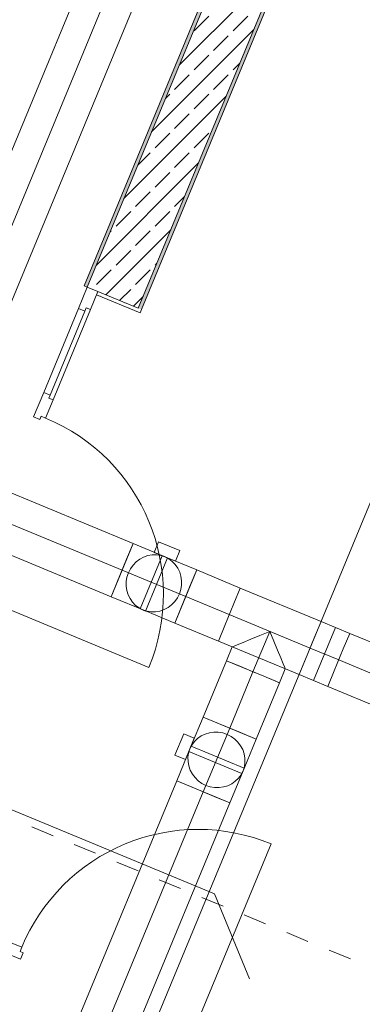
# Model space of a CAD drawing. Header units: metres. Extents: x -80 to 1923, y -189 to 69.
# Tile 80 of 256: x 933.89 to 935.38, y 1.92 to 6.2. Entities that reach past the tile are written whole.
import ezdxf

# ---------------------------------------------------------------- set-up
doc = ezdxf.new("R2010")
doc.units = ezdxf.units.M
doc.header["$MEASUREMENT"] = 0
doc.linetypes.add('Strichlinie_ eng', pattern=[0.115, 0.075, -0.04])
doc.linetypes.add('STRICHPUNKT2', pattern=[12.7, 6.35, -3.175, 0, -3.175])
for name, color, linetype in [('70 Entwässerung_Schmutzwasser', 7, 'Continuous'), ('70 Lüftung', 7, 'Continuous'), ('Neubau_10 Wand außen', 7, 'Continuous'), ('Neubau_30 Dach', 7, 'Continuous')]:
    doc.layers.add(name, color=color, linetype=linetype)
pattern_1 = [(45, (929.770002, 0), (-0.01767767, 0.01767767), [0, -0.025])]

# ---------------------------------------------------------------- blocks, each defined once
blk = doc.blocks.new('Tür Ol 1-Fl 1S 27')
at = {"layer": 'Neubau_10 Wand außen', "color": 7, "linetype": 'Continuous', "lineweight": 13}
for p, q in [((0.67, 0), (0.67, 0.83)), ((-0.755, 0.205), (-0.74, 0.205)), ((-0.74, 0), (-0.74, 0.205)), ((0.755, 0.205), (0.74, 0.205)), ((0.74, 0), (0.74, 0.205)), ((-0.67, 0), (-0.755, 0)), ((-0.755, 0), (-0.755, -0.05)), ((-0.755, -0.05), (-0.755, 0)), ((-0.755, -0.05), (-0.755, 0)), ((-0.245, 0), (-0.67, 0)), ((-0.67, -0.02), (-0.67, 0)), ((-0.16, 0), (-0.245, 0)), ((-0.245, 0), (-0.245, -0.02)), ((-0.16, -0.02), (-0.16, 0)), ((0.67, -0.02), (0.67, 0)), ((0.67, 0), (0.755, 0)), ((0.755, 0), (0.755, -0.05)), ((0.755, -0.05), (0.755, 0)), ((0.755, -0.05), (0.755, 0)), ((-0.655, -0.02), (-0.67, -0.02)), ((-0.655, -0.05), (-0.655, -0.02)), ((-0.26, -0.02), (-0.655, -0.02)), ((-0.245, -0.02), (-0.26, -0.02)), ((-0.26, -0.02), (-0.26, -0.05)), ((-0.145, -0.02), (-0.16, -0.02)), ((-0.145, -0.05), (-0.145, -0.02)), ((0.655, -0.05), (0.655, -0.02)), ((0.655, -0.02), (0.67, -0.02)), ((-0.755, -0.05), (-0.655, -0.05)), ((-0.755, -0.065), (-0.755, -0.05)), ((-0.655, -0.05), (-0.26, -0.05)), ((-0.26, -0.05), (-0.145, -0.05)), ((0.755, -0.05), (0.655, -0.05)), ((0.755, -0.065), (0.755, -0.05))]:
    blk.add_line(p, q, dxfattribs=at)
at = {"layer": 'Neubau_10 Wand außen', "color": 7, "linetype": 'Continuous', "lineweight": 9}
blk.add_arc((0.67, 0), 0.83, 90, 180, dxfattribs=at)
blk = doc.blocks.new('Tür Ol 1-Fl 1S 27_2')
at = {"layer": 'Neubau_10 Wand außen', "color": 7, "linetype": 'Continuous', "lineweight": 13}
for p, q in [((0.67, 0), (0.67, 0.83)), ((-0.755, 0.015), (-0.755, 0)), ((-0.67, 0), (-0.755, 0)), ((-0.755, 0), (-0.755, -0.05)), ((-0.755, 0), (-0.755, -0.05)), ((-0.755, 0), (-0.755, -0.05)), ((-0.245, 0), (-0.67, 0)), ((-0.67, -0.02), (-0.67, 0)), ((-0.16, 0), (-0.245, 0)), ((-0.245, 0), (-0.245, -0.02)), ((-0.16, -0.02), (-0.16, 0)), ((0.67, -0.02), (0.67, 0)), ((0.67, 0), (0.755, 0)), ((0.755, 0.015), (0.755, 0)), ((0.755, 0), (0.755, -0.05)), ((0.755, 0), (0.755, -0.05)), ((0.755, 0), (0.755, -0.05)), ((-0.655, -0.02), (-0.67, -0.02)), ((-0.655, -0.05), (-0.655, -0.02)), ((-0.26, -0.02), (-0.655, -0.02)), ((-0.245, -0.02), (-0.26, -0.02)), ((-0.26, -0.02), (-0.26, -0.05)), ((-0.145, -0.02), (-0.16, -0.02)), ((-0.145, -0.05), (-0.145, -0.02)), ((0.655, -0.05), (0.655, -0.02)), ((0.655, -0.02), (0.67, -0.02)), ((-0.755, -0.05), (-0.655, -0.05)), ((-0.74, -0.05), (-0.74, -0.255)), ((-0.655, -0.05), (-0.26, -0.05)), ((-0.26, -0.05), (-0.145, -0.05)), ((0.755, -0.05), (0.655, -0.05)), ((0.74, -0.05), (0.74, -0.255)), ((-0.755, -0.255), (-0.74, -0.255)), ((0.755, -0.255), (0.74, -0.255))]:
    blk.add_line(p, q, dxfattribs=at)
at = {"layer": 'Neubau_10 Wand außen', "color": 7, "linetype": 'Continuous', "lineweight": 9}
blk.add_arc((0.67, 0), 0.83, 90, 180, dxfattribs=at)

msp = doc.modelspace()

# ---------------------------------------------------------------- hatches: boundary and pattern name
at = {"layer": 'Neubau_10 Wand außen', "linetype": 'Continuous', "lineweight": 0, "true_color": 0x000000}
h = msp.add_hatch(dxfattribs=at)
h.set_pattern_fill('Gips_0001', color=18, style=0, pattern_type=2)
h.set_pattern_definition(pattern_1)
h.paths.add_polyline_path([(937.7759, 13.7469), (934.1708, 5.0435), (934.1847, 5.0378), (937.7921, 13.7469)])
h = msp.add_hatch(dxfattribs=at)
h.set_pattern_fill('Beton_Stahlbeton_0001', color=18, style=0, pattern_type=2)
h.set_pattern_definition([(45, (929.77, 0), (-0.0848528, 0.0848528), []), (45, (929.72758, 0.04243), (-0.0848528, 0.0848528), [0.09, -0.03])])
h.paths.add_polyline_path([(937.7983, 13.7619), (934.1847, 5.0378), (934.2309, 5.0186), (934.4064, 4.9459), (938.0581, 13.7619)])
h = msp.add_hatch(dxfattribs=at)
h.set_pattern_fill('Gips_0001', color=18, style=0, pattern_type=2)
h.set_pattern_definition(pattern_1)
h.paths.add_polyline_path([(938.0519, 13.7469), (934.4064, 4.9459), (934.4203, 4.9402), (938.0681, 13.7469)])
h = msp.add_hatch(dxfattribs=at)
h.set_pattern_fill('Gips_0001', color=18, style=0, pattern_type=2)
h.set_pattern_definition(pattern_1)
h.paths.add_polyline_path([(934.4203, 4.9402), (934.4064, 4.9459), (934.2309, 5.0186), (934.2251, 5.0048), (934.4145, 4.9263)])

# ---------------------------------------------------------------- linework, layer by layer
at = {"layer": '70 Entwässerung_Schmutzwasser', "color": 34, "linetype": 'Continuous', "lineweight": 18, "true_color": 0xa85100}
for p, q in [((933.729, 0.031), (942.0842, 20.2022)), ((933.3794, 2.963), (934.7374, 2.4005)), ((934.7374, 2.4005), (934.8904, 2.031))]:
    msp.add_line(p, q, dxfattribs=at)
at = {"layer": '70 Lüftung', "color": 36, "linetype": 'Continuous', "lineweight": 18, "true_color": 0x7e4100}
for p, q in [((934.1458, 6.3318), (933.3768, 4.4754)), ((933.6078, 4.3797), (934.3767, 6.2361)), ((934.3835, 3.9231), (933.6754, 4.2164)), ((933.5798, 3.9854), (934.2879, 3.6921)), ((934.3835, 3.9231), (934.3555, 3.8554)), ((934.3555, 3.8554), (934.3159, 3.7598)), ((934.6607, 3.8083), (934.6327, 3.7406)), ((934.8502, 3.7298), (934.6607, 3.8083)), ((934.3159, 3.7598), (934.2879, 3.6921)), ((934.6327, 3.7406), (934.593, 3.645)), ((934.8222, 3.6621), (934.8502, 3.7298)), ((934.8502, 3.7298), (934.8222, 3.6621)), ((935.2013, 3.5844), (934.8502, 3.7298)), ((934.593, 3.645), (934.565, 3.5773)), ((934.7826, 3.5665), (934.8222, 3.6621)), ((934.8222, 3.6621), (934.7826, 3.5665)), ((934.565, 3.5773), (934.7546, 3.4988)), ((934.7546, 3.4988), (934.7826, 3.5665)), ((934.7826, 3.5665), (934.7546, 3.4988)), ((935.2637, 3.5585), (935.168, 3.3276)), ((935.1733, 3.5167), (935.2013, 3.5844)), ((935.2013, 3.5844), (935.1733, 3.5167)), ((935.326, 3.5327), (935.2013, 3.5844)), ((934.8963, 3.5078), (934.9357, 3.5241)), ((934.9357, 3.5241), (934.9779, 3.5416)), ((934.9779, 3.5416), (934.9954, 3.4993)), ((935.1337, 3.421), (935.1733, 3.5167)), ((935.1733, 3.5167), (935.1337, 3.421)), ((935.326, 3.5327), (935.298, 3.465)), ((935.326, 3.5327), (935.298, 3.465)), ((935.6771, 3.3873), (935.326, 3.5327)), ((934.7546, 3.4988), (935.1056, 3.3534)), ((934.8146, 3.4739), (934.7897, 3.4139)), ((934.8146, 3.4739), (934.8202, 3.4762)), ((934.8202, 3.4762), (934.8365, 3.483)), ((934.8365, 3.483), (934.8624, 3.4937)), ((934.8624, 3.4937), (934.8963, 3.5078)), ((934.9954, 3.4993), (935.0118, 3.4599)), ((935.0118, 3.4599), (935.0258, 3.4261)), ((935.0258, 3.4261), (935.0365, 3.4001)), ((935.298, 3.465), (935.2584, 3.3694)), ((935.298, 3.465), (935.2584, 3.3694)), ((934.7897, 3.4139), (934.6884, 3.1692)), ((934.7897, 3.4139), (934.7937, 3.4123)), ((934.7897, 3.4139), (934.8574, 3.3859)), ((934.7937, 3.4123), (934.8052, 3.4075)), ((934.8052, 3.4075), (934.8236, 3.3999)), ((934.8236, 3.3999), (934.8475, 3.39)), ((934.8475, 3.39), (934.8753, 3.3784)), ((934.8574, 3.3859), (934.9531, 3.3462)), ((935.0365, 3.4001), (935.0433, 3.3838)), ((935.0433, 3.3838), (935.0456, 3.3783)), ((935.1056, 3.3534), (935.1337, 3.421)), ((935.1337, 3.421), (935.1056, 3.3534)), ((934.8753, 3.3784), (934.9052, 3.366)), ((934.9052, 3.366), (934.9351, 3.3537)), ((934.9351, 3.3537), (934.963, 3.3421)), ((934.9531, 3.3462), (935.0207, 3.3182)), ((934.963, 3.3421), (934.9869, 3.3322)), ((935.0456, 3.3783), (935.0207, 3.3182)), ((935.1056, 3.3534), (935.2304, 3.3017)), ((935.2584, 3.3694), (935.2304, 3.3017)), ((935.2584, 3.3694), (935.2304, 3.3017)), ((934.9194, 3.0736), (935.0207, 3.3182)), ((934.9869, 3.3322), (935.0052, 3.3246)), ((935.0052, 3.3246), (935.0168, 3.3198)), ((935.0168, 3.3198), (935.0207, 3.3182)), ((935.2304, 3.3017), (935.5814, 3.1563)), ((934.6884, 3.1692), (934.756, 3.1412)), ((934.756, 3.1412), (934.8517, 3.1016)), ((934.8517, 3.1016), (934.9194, 3.0736)), ((934.5736, 2.8921), (933.9329, 1.3454)), ((934.6412, 2.8641), (934.5736, 2.8921)), ((934.7369, 2.8244), (934.6412, 2.8641)), ((934.1639, 1.2497), (934.8046, 2.7964)), ((934.8046, 2.7964), (934.7369, 2.8244))]:
    msp.add_line(p, q, dxfattribs=at)
at = {"layer": '70 Lüftung', "color": 36, "linetype": 'STRICHPUNKT2', "lineweight": 18, "true_color": 0x7e4100}
for p, q in [((934.2613, 6.284), (933.4923, 4.4275)), ((934.3357, 3.8076), (933.6276, 4.1009)), ((934.8024, 3.6143), (934.6129, 3.6928)), ((935.1535, 3.4689), (934.8024, 3.6143)), ((934.9779, 3.5416), (934.9052, 3.366)), ((935.1535, 3.4689), (935.2782, 3.4172)), ((935.2782, 3.4172), (935.6293, 3.2718)), ((934.9052, 3.366), (934.8039, 3.1214)), ((934.0484, 1.2975), (934.6891, 2.8442))]:
    msp.add_line(p, q, dxfattribs=at)
at = {"layer": '70 Lüftung', "color": 253, "linetype": 'Continuous', "lineweight": 18, "true_color": 0xaaaaaa}
for p, q in [((934.3835, 3.9231), (934.2879, 3.6921)), ((934.3835, 3.9231), (934.5332, 3.8611)), ((934.495, 3.931), (934.4759, 3.8848)), ((934.5874, 3.8927), (934.495, 3.931)), ((934.3972, 3.8435), (934.4127, 3.8552)), ((934.4127, 3.8552), (934.4297, 3.8643)), ((934.5106, 3.8705), (934.4149, 3.6395)), ((934.4297, 3.8643), (934.4478, 3.8706)), ((934.438, 3.6299), (934.5337, 3.8609)), ((934.4478, 3.8706), (934.4666, 3.8739)), ((934.4666, 3.8739), (934.4855, 3.8742)), ((934.5683, 3.8466), (934.4759, 3.8848)), ((934.4855, 3.8742), (934.5042, 3.8715)), ((934.5042, 3.8715), (934.5221, 3.8657)), ((934.5106, 3.8705), (934.5173, 3.8677)), ((934.5173, 3.8677), (934.5269, 3.8637)), ((934.5221, 3.8657), (934.5389, 3.8571)), ((934.5269, 3.8637), (934.5337, 3.8609)), ((934.5332, 3.8611), (934.6607, 3.8083)), ((934.5389, 3.8571), (934.554, 3.8458)), ((934.5874, 3.8927), (934.5683, 3.8466)), ((934.3634, 3.7961), (934.3723, 3.8136)), ((934.3723, 3.8136), (934.3836, 3.8296)), ((934.3836, 3.8296), (934.3972, 3.8435)), ((934.554, 3.8458), (934.5672, 3.8323)), ((934.5672, 3.8323), (934.5781, 3.8166)), ((934.5781, 3.8166), (934.5865, 3.7994)), ((934.3541, 3.7582), (934.3573, 3.7775)), ((934.3573, 3.7775), (934.3634, 3.7961)), ((934.6607, 3.8083), (934.565, 3.5773)), ((934.5865, 3.7994), (934.5921, 3.7809)), ((934.5921, 3.7809), (934.5948, 3.7617)), ((934.3538, 3.7387), (934.3541, 3.7582)), ((934.3565, 3.7195), (934.3538, 3.7387)), ((934.5945, 3.7422), (934.5913, 3.7229)), ((934.5948, 3.7617), (934.5945, 3.7422)), ((934.2879, 3.6921), (934.4375, 3.6301)), ((934.3621, 3.701), (934.3565, 3.7195)), ((934.3704, 3.6838), (934.3621, 3.701)), ((934.3813, 3.6682), (934.3704, 3.6838)), ((934.5763, 3.6868), (934.5649, 3.6708)), ((934.5851, 3.7043), (934.5763, 3.6868)), ((934.5913, 3.7229), (934.5851, 3.7043)), ((934.3945, 3.6546), (934.3813, 3.6682)), ((934.4097, 3.6433), (934.3945, 3.6546)), ((934.4264, 3.6347), (934.4097, 3.6433)), ((934.4149, 3.6395), (934.4217, 3.6367)), ((934.5358, 3.6452), (934.5188, 3.6361)), ((934.5513, 3.6569), (934.5358, 3.6452)), ((934.5649, 3.6708), (934.5513, 3.6569)), ((934.4217, 3.6367), (934.4312, 3.6327)), ((934.4444, 3.629), (934.4264, 3.6347)), ((934.4312, 3.6327), (934.438, 3.6299)), ((934.4375, 3.6301), (934.565, 3.5773)), ((934.463, 3.6262), (934.4444, 3.629)), ((934.482, 3.6265), (934.463, 3.6262)), ((934.5007, 3.6298), (934.482, 3.6265)), ((934.5188, 3.6361), (934.5007, 3.6298)), ((934.6356, 3.0417), (934.6884, 3.1692)), ((934.6884, 3.1692), (934.9194, 3.0736)), ((934.6039, 3.096), (934.5657, 3.0036)), ((934.6039, 3.096), (934.6501, 3.0769)), ((934.6644, 3.0758), (934.68, 3.0867)), ((934.68, 3.0867), (934.6973, 3.095)), ((934.6973, 3.095), (934.7158, 3.1006)), ((934.7158, 3.1006), (934.735, 3.1033)), ((934.735, 3.1033), (934.7545, 3.103)), ((934.7545, 3.103), (934.7738, 3.0998)), ((934.7738, 3.0998), (934.7924, 3.0937)), ((934.7924, 3.0937), (934.8099, 3.0848)), ((934.8099, 3.0848), (934.8258, 3.0735)), ((934.5736, 2.8921), (934.6356, 3.0417)), ((934.6501, 3.0769), (934.6119, 2.9845)), ((934.631, 3.0307), (934.6396, 3.0474)), ((934.633, 3.0354), (934.6358, 3.0422)), ((934.8668, 2.9465), (934.6358, 3.0422)), ((934.6396, 3.0474), (934.6508, 3.0626)), ((934.6508, 3.0626), (934.6644, 3.0758)), ((934.8258, 3.0735), (934.8398, 3.0599)), ((934.8398, 3.0599), (934.8515, 3.0444)), ((934.8515, 3.0444), (934.8606, 3.0274)), ((934.8666, 2.9461), (934.9194, 3.0736)), ((934.5657, 3.0036), (934.6119, 2.9845)), ((934.6225, 2.9941), (934.6252, 3.0127)), ((934.6252, 3.0127), (934.631, 3.0307)), ((934.6262, 3.0191), (934.629, 3.0259)), ((934.6262, 3.0191), (934.8572, 2.9234)), ((934.629, 3.0259), (934.633, 3.0354)), ((934.8606, 3.0274), (934.8669, 3.0093)), ((934.8669, 3.0093), (934.8702, 2.9905)), ((934.6227, 2.9751), (934.6225, 2.9941)), ((934.6261, 2.9564), (934.6227, 2.9751)), ((934.6324, 2.9383), (934.6261, 2.9564)), ((934.8705, 2.9716), (934.8677, 2.9529)), ((934.8702, 2.9905), (934.8705, 2.9716)), ((934.6415, 2.9212), (934.6324, 2.9383)), ((934.6531, 2.9058), (934.6415, 2.9212)), ((934.8046, 2.7964), (934.8666, 2.9461)), ((934.8534, 2.9182), (934.8421, 2.9031)), ((934.862, 2.935), (934.8534, 2.9182)), ((934.8572, 2.9234), (934.86, 2.9302)), ((934.86, 2.9302), (934.8639, 2.9398)), ((934.8677, 2.9529), (934.862, 2.935)), ((934.8639, 2.9398), (934.8668, 2.9465)), ((934.5736, 2.8921), (934.8046, 2.7964)), ((934.6671, 2.8922), (934.6531, 2.9058)), ((934.6831, 2.8808), (934.6671, 2.8922)), ((934.7006, 2.872), (934.6831, 2.8808)), ((934.7192, 2.8658), (934.7006, 2.872)), ((934.7957, 2.8706), (934.7772, 2.865)), ((934.8129, 2.879), (934.7957, 2.8706)), ((934.8285, 2.8899), (934.8129, 2.879)), ((934.8421, 2.9031), (934.8285, 2.8899)), ((934.7385, 2.8626), (934.7192, 2.8658)), ((934.758, 2.8623), (934.7385, 2.8626)), ((934.7772, 2.865), (934.758, 2.8623))]:
    msp.add_line(p, q, dxfattribs=at)
at = {"layer": '70 Lüftung', "color": 253, "linetype": 'STRICHPUNKT2', "lineweight": 18, "true_color": 0xaaaaaa}
for p, q in [((934.6129, 3.6928), (934.3357, 3.8076)), ((934.8039, 3.1214), (934.6891, 2.8442))]:
    msp.add_line(p, q, dxfattribs=at)
at = {"layer": 'Neubau_10 Wand außen', "color": 7, "linetype": 'Continuous', "lineweight": 13}
for p, q in [((937.7921, 13.7469), (934.1847, 5.0378)), ((934.4064, 4.9459), (938.0581, 13.7619)), ((934.1708, 5.0435), (934.1847, 5.0378)), ((934.1847, 5.0378), (934.2309, 5.0186)), ((934.2309, 5.0186), (934.2251, 5.0048)), ((934.4064, 4.9459), (934.2309, 5.0186)), ((934.2251, 5.0048), (934.4145, 4.9263)), ((934.4203, 4.9402), (934.4145, 4.9263))]:
    msp.add_line(p, q, dxfattribs=at)
at = {"layer": 'Neubau_10 Wand außen', "color": 7, "linetype": 'Continuous', "lineweight": 13, "flags": 128}
for points in [[(937.7759, 13.7469), (934.1708, 5.0435)], [(934.4203, 4.9402), (938.0681, 13.7469)]]:
    msp.add_lwpolyline(points, dxfattribs=at)
at = {"layer": 'Neubau_30 Dach', "color": 7, "linetype": 'Strichlinie_ eng', "lineweight": 9}
msp.add_line((943.0898, -1.0971), (926.8785, 5.6179), dxfattribs=at)

# ---------------------------------------------------------------- block references
at = {"layer": 'Neubau_10 Wand außen', "color": 7, "linetype": 'Continuous', "lineweight": 13}
for name, p, rotation in [('Tür Ol 1-Fl 1S 27', (933.9419, 4.3211), 247.5), ('Tür Ol 1-Fl 1S 27_2', (934.0477, 2.1071), 337.5000000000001)]:
    msp.add_blockref(name, p, dxfattribs=dict(at, rotation=rotation))
at = {"layer": 'Neubau_10 Wand außen', "color": 7, "linetype": 'Continuous', "lineweight": 13, "xscale": -1, "rotation": 337.5000000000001}
msp.add_blockref('Tür Ol 1-Fl 1S 27_2', (936.011, 1.2939), dxfattribs=at)

doc.saveas('drawing.dxf')
